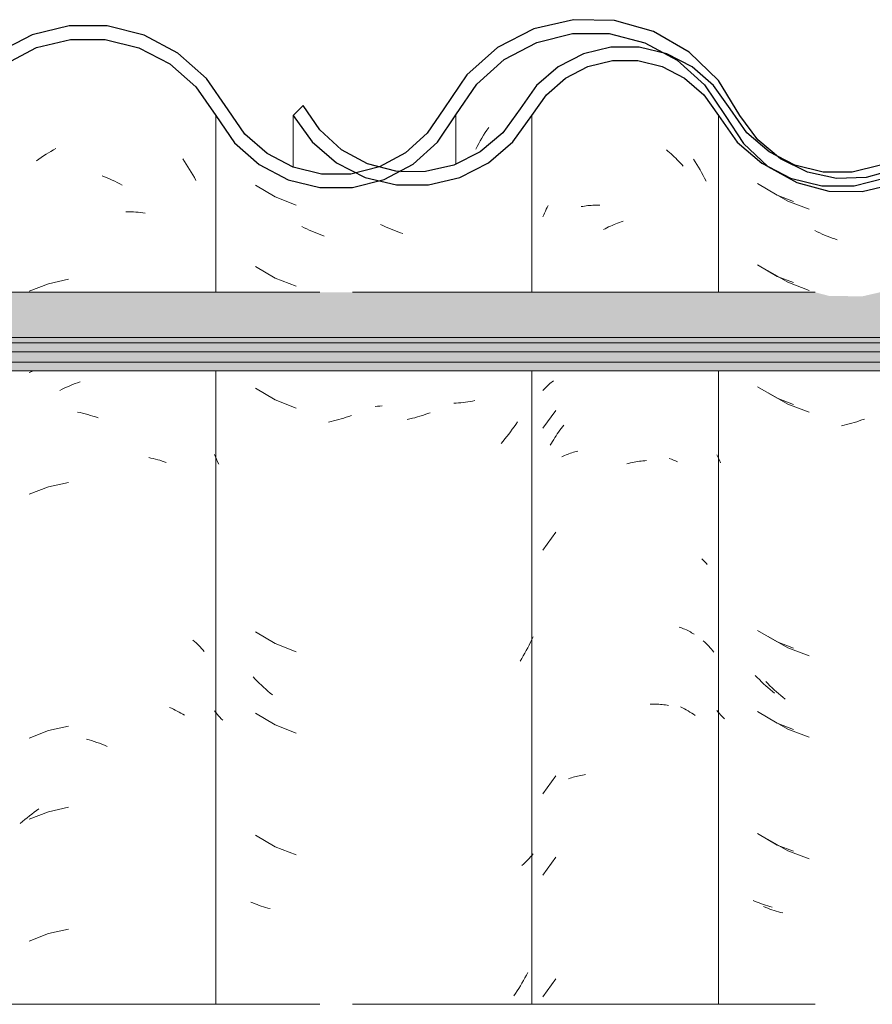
# Model space of a CAD drawing. Header units: metres. Extents: x -28.2 to 13.6, y -1.6 to 5.9.
# Tile 98 of 159: x 0.262 to 0.578, y 3.543 to 3.909. Entities that reach past the tile are written whole.
import ezdxf

# ---------------------------------------------------------------- set-up
doc = ezdxf.new("R2010")
doc.units = ezdxf.units.M
doc.layers.add('A-GLAZ-CWMG', color=7, linetype='Continuous', lineweight=5)
doc.layers.add('A-ROOF', color=7, linetype='Continuous', lineweight=5)
pattern_1 = [(50, (-14.575, 2.812), (0.364365, -0.031877), [0.0381, -0.4191]), (355, (-14.575, 2.812), (-0.070485, 0.382117), [0.03048, -0.33528]), (100.451, (-14.545, 2.81), (0.293886, 0.35023), [0.03238, -0.35618]), (46.184, (-14.575, 2.914), (0.54216, -0.084084), [0.05715, -0.62865]), (96.636, (-14.53, 2.907), (0.474805, 0.494854), [0.04857, -0.53427]), (351.184, (-14.575, 2.914), (0.47481, 0.494846), [0.04572, -0.50292]), (21, (-14.524, 2.888), (0.303226, -0.204528), [0.0381, -0.4191]), (326, (-14.524, 2.888), (0.123607, 0.368379), [0.03048, -0.33528]), (71.451, (-14.499, 2.871), (0.426833, 0.163839), [0.03238, -0.35618]), (37.5, (-14.575, 2.812), (0.0061807, 0.1691082), [0.01676, -0.31445, 0.01676, -0.3236, -0.33655]), (37.5, (-14.575, 2.812), (0.0061807, 0.1691082), [-0.67158, 0.01676, -0.31979]), (7.5, (-14.575, 2.812), (0.1336414, 0.200358), [0.01676, -0.17729, 0.01676, -0.30683, -0.12827]), (7.5, (-14.575, 2.812), (0.1336414, 0.200358), [-0.51765, 0.01676, -0.11151]), (327.5, (-14.688, 2.812), (0.2711816, -0.0114606), [0.01676, -0.11024, 0.01676, -0.37948, -0.52578]), (327.5, (-14.688, 2.812), (0.2711816, -0.0114606), [-0.52324, 0.01676, -0.50902]), (317.5, (-14.739, 2.812), (0.296258, 0.050851), [0.01676, -0.14834, 0.01676, -0.24638, -0.37338]), (317.5, (-14.739, 2.812), (0.296258, 0.050851), [-0.42824, 0.01676, -0.35662])]

# ---------------------------------------------------------------- blocks, each defined once
blk = doc.blocks.new('FP_137-CASA 1')
at = {"layer": 'A-GLAZ-CWMG', "color": 9, "true_color": 0xc0c0c0}
for p, q in [((-20.7074, 3.85803), (-20.7065, 3.8586)), ((-20.7065, 3.8586), (-20.70559, 3.85916)), ((-20.70559, 3.85916), (-20.70467, 3.8597)), ((-20.70467, 3.8597), (-20.70375, 3.86022)), ((-20.70375, 3.86022), (-20.70282, 3.86072)), ((-20.71008, 3.8562), (-20.7092, 3.85683)), ((-20.7092, 3.85683), (-20.7083, 3.85744)), ((-20.7083, 3.85744), (-20.7074, 3.85803)), ((-20.6558, 3.85689), (-20.65513, 3.85593)), ((-20.65513, 3.85593), (-20.65448, 3.85497)), ((-20.65448, 3.85497), (-20.65385, 3.85399)), ((-20.65385, 3.85399), (-20.65323, 3.853)), ((-20.65323, 3.853), (-20.65262, 3.852)), ((-20.65262, 3.852), (-20.65203, 3.85099)), ((-20.65203, 3.85099), (-20.65145, 3.84997)), ((-20.68574, 3.85068), (-20.68479, 3.8503)), ((-20.68479, 3.8503), (-20.68384, 3.8499)), ((-20.68384, 3.8499), (-20.6829, 3.84948)), ((-20.6829, 3.84948), (-20.68196, 3.84905)), ((-20.68196, 3.84905), (-20.68102, 3.8486)), ((-20.68102, 3.8486), (-20.68008, 3.84813)), ((-20.68008, 3.84813), (-20.67915, 3.84764)), ((-20.67915, 3.84764), (-20.67823, 3.84713)), ((-20.65145, 3.84997), (-20.65089, 3.84893)), ((-20.67684, 3.83732), (-20.67592, 3.83731)), ((-20.67592, 3.83731), (-20.67502, 3.83728)), ((-20.67502, 3.83728), (-20.67411, 3.83723)), ((-20.67411, 3.83723), (-20.67322, 3.83717)), ((-20.67322, 3.83717), (-20.67233, 3.83708)), ((-20.67233, 3.83708), (-20.67145, 3.83699)), ((-20.67145, 3.83699), (-20.67058, 3.83687)), ((-20.67058, 3.83687), (-20.66971, 3.83674)), ((-20.69814, 3.81224), (-20.70559, 3.81058)), ((-20.70559, 3.81058), (-20.7127, 3.80779)), ((-20.71118, 3.77825), (-20.7127, 3.77765)), ((-20.70141, 3.77102), (-20.70048, 3.77148)), ((-20.70048, 3.77148), (-20.69953, 3.77192)), ((-20.69953, 3.77192), (-20.69859, 3.77234)), ((-20.69859, 3.77234), (-20.69764, 3.77275)), ((-20.69764, 3.77275), (-20.69669, 3.77313)), ((-20.69669, 3.77313), (-20.69574, 3.7735)), ((-20.69574, 3.7735), (-20.69479, 3.77385)), ((-20.69479, 3.77385), (-20.69384, 3.77418)), ((-20.69483, 3.76295), (-20.69387, 3.76275)), ((-20.69387, 3.76275), (-20.69292, 3.76252)), ((-20.69292, 3.76252), (-20.69196, 3.76228)), ((-20.69196, 3.76228), (-20.691, 3.76202)), ((-20.691, 3.76202), (-20.69005, 3.76174)), ((-20.69005, 3.76174), (-20.68909, 3.76144)), ((-20.68909, 3.76144), (-20.68813, 3.76113)), ((-20.68813, 3.76113), (-20.68718, 3.76079)), ((-20.66842, 3.74608), (-20.66757, 3.74591)), ((-20.66757, 3.74591), (-20.66673, 3.74572)), ((-20.66673, 3.74572), (-20.66591, 3.74551)), ((-20.66591, 3.74551), (-20.66509, 3.74529)), ((-20.66509, 3.74529), (-20.66428, 3.74506)), ((-20.66428, 3.74506), (-20.66348, 3.7448)), ((-20.66348, 3.7448), (-20.66269, 3.74454)), ((-20.66269, 3.74454), (-20.66191, 3.74425)), ((-20.70559, 3.73522), (-20.7127, 3.73244)), ((-20.69814, 3.73688), (-20.70559, 3.73522)), ((-20.65201, 3.67833), (-20.65143, 3.67784)), ((-20.65143, 3.67784), (-20.65087, 3.67735)), ((-20.65087, 3.67735), (-20.65032, 3.67684)), ((-20.65032, 3.67684), (-20.64979, 3.67632)), ((-20.64979, 3.67632), (-20.64928, 3.6758)), ((-20.64928, 3.6758), (-20.64878, 3.67526)), ((-20.64878, 3.67526), (-20.64829, 3.67471)), ((-20.64829, 3.67471), (-20.64782, 3.67416)), ((-20.66076, 3.65337), (-20.66001, 3.65305)), ((-20.66001, 3.65305), (-20.65927, 3.65272)), ((-20.65927, 3.65272), (-20.65855, 3.65237)), ((-20.65855, 3.65237), (-20.65784, 3.65201)), ((-20.65784, 3.65201), (-20.65713, 3.65164)), ((-20.65713, 3.65164), (-20.65645, 3.65125)), ((-20.65645, 3.65125), (-20.65577, 3.65085)), ((-20.65577, 3.65085), (-20.65511, 3.65043)), ((-20.69814, 3.64645), (-20.70559, 3.64479)), ((-20.70559, 3.64479), (-20.7127, 3.64201)), ((-20.6915, 3.64158), (-20.69054, 3.64131)), ((-20.69054, 3.64131), (-20.68959, 3.64103)), ((-20.68959, 3.64103), (-20.68863, 3.64072)), ((-20.68863, 3.64072), (-20.68768, 3.6404)), ((-20.68768, 3.6404), (-20.68672, 3.64005)), ((-20.68672, 3.64005), (-20.68577, 3.63969)), ((-20.68577, 3.63969), (-20.68482, 3.63931)), ((-20.68482, 3.63931), (-20.68387, 3.63891)), ((-20.70559, 3.61465), (-20.7127, 3.61187)), ((-20.71266, 3.61311), (-20.7118, 3.61378)), ((-20.7118, 3.61378), (-20.71093, 3.61444)), ((-20.71093, 3.61444), (-20.71005, 3.61508)), ((-20.71005, 3.61508), (-20.70916, 3.61571)), ((-20.69814, 3.61631), (-20.70559, 3.61465)), ((-20.71604, 3.61024), (-20.71521, 3.61098)), ((-20.71521, 3.61098), (-20.71437, 3.61171)), ((-20.71437, 3.61171), (-20.71352, 3.61241)), ((-20.71352, 3.61241), (-20.71266, 3.61311)), ((-20.69814, 3.5711), (-20.70559, 3.56943)), ((-20.70559, 3.56943), (-20.7127, 3.56665))]:
    blk.add_line(p, q, dxfattribs=at)
blk = doc.blocks.new('FP_145-CASA 1')
at = {"layer": 'A-GLAZ-CWMG', "color": 9, "true_color": 0xc0c0c0}
for p, q in [((-20.43862, 3.84547), (-20.43131, 3.84125)), ((-20.43131, 3.84125), (-20.42339, 3.83827)), ((-20.42044, 3.82989), (-20.42136, 3.83034)), ((-20.41952, 3.82945), (-20.42044, 3.82989)), ((-20.4186, 3.82903), (-20.41952, 3.82945)), ((-20.41767, 3.82863), (-20.4186, 3.82903)), ((-20.41674, 3.82824), (-20.41767, 3.82863)), ((-20.41581, 3.82788), (-20.41674, 3.82824)), ((-20.41487, 3.82752), (-20.41581, 3.82788)), ((-20.41393, 3.82719), (-20.41487, 3.82752)), ((-20.413, 3.82687), (-20.41393, 3.82719)), ((-20.43862, 3.81533), (-20.43131, 3.81111)), ((-20.43131, 3.81111), (-20.42339, 3.80813)), ((-20.43862, 3.77011), (-20.43131, 3.76589)), ((-20.43131, 3.76589), (-20.42339, 3.76292)), ((-20.40481, 3.75969), (-20.40575, 3.75938)), ((-20.40387, 3.76002), (-20.40481, 3.75969)), ((-20.40294, 3.76036), (-20.40387, 3.76002)), ((-20.41046, 3.75809), (-20.4114, 3.75789)), ((-20.40951, 3.75832), (-20.41046, 3.75809)), ((-20.40857, 3.75856), (-20.40951, 3.75832)), ((-20.40763, 3.75882), (-20.40857, 3.75856)), ((-20.40669, 3.75909), (-20.40763, 3.75882)), ((-20.40575, 3.75938), (-20.40669, 3.75909)), ((-20.43862, 3.67969), (-20.43131, 3.67547)), ((-20.43131, 3.67547), (-20.42339, 3.67249)), ((-20.43875, 3.66218), (-20.43951, 3.66297)), ((-20.43797, 3.66142), (-20.43875, 3.66218)), ((-20.43719, 3.66066), (-20.43797, 3.66142)), ((-20.4364, 3.65992), (-20.43719, 3.66066)), ((-20.43559, 3.65919), (-20.4364, 3.65992)), ((-20.43478, 3.65848), (-20.43559, 3.65919)), ((-20.43396, 3.65779), (-20.43478, 3.65848)), ((-20.43313, 3.65711), (-20.43396, 3.65779)), ((-20.43229, 3.65644), (-20.43313, 3.65711)), ((-20.43862, 3.64954), (-20.43131, 3.64532)), ((-20.43131, 3.64532), (-20.42339, 3.64235)), ((-20.43862, 3.60433), (-20.43131, 3.60011)), ((-20.43131, 3.60011), (-20.42339, 3.59713)), ((-20.43955, 3.57914), (-20.44031, 3.57945)), ((-20.43879, 3.57883), (-20.43955, 3.57914)), ((-20.43801, 3.57854), (-20.43879, 3.57883)), ((-20.43723, 3.57826), (-20.43801, 3.57854)), ((-20.43643, 3.578), (-20.43723, 3.57826)), ((-20.43563, 3.57775), (-20.43643, 3.578)), ((-20.43482, 3.57752), (-20.43563, 3.57775)), ((-20.434, 3.5773), (-20.43482, 3.57752)), ((-20.43317, 3.5771), (-20.434, 3.5773))]:
    blk.add_line(p, q, dxfattribs=at)
blk = doc.blocks.new('FP_146-CASA 1')
at = {"layer": 'A-GLAZ-CWMG', "color": 9, "true_color": 0xc0c0c0}
for p, q in [((-20.54481, 3.86464), (-20.54421, 3.86565)), ((-20.54421, 3.86565), (-20.54359, 3.86664)), ((-20.54359, 3.86664), (-20.54295, 3.86762)), ((-20.54295, 3.86762), (-20.5423, 3.86859)), ((-20.54655, 3.86156), (-20.54598, 3.8626)), ((-20.54598, 3.8626), (-20.5454, 3.86363)), ((-20.5454, 3.86363), (-20.54481, 3.86464)), ((-20.5471, 3.86051), (-20.54655, 3.86156)), ((-20.46635, 3.85685), (-20.46571, 3.85587)), ((-20.46571, 3.85587), (-20.46509, 3.85488)), ((-20.46509, 3.85488), (-20.46448, 3.85387)), ((-20.46448, 3.85387), (-20.46389, 3.85286)), ((-20.46389, 3.85286), (-20.46331, 3.85183)), ((-20.46331, 3.85183), (-20.46274, 3.8508)), ((-20.46274, 3.8508), (-20.46219, 3.84975)), ((-20.46219, 3.84975), (-20.46165, 3.84869)), ((-20.47532, 3.7457), (-20.47454, 3.74542)), ((-20.47454, 3.74542), (-20.47377, 3.74513)), ((-20.47377, 3.74513), (-20.473, 3.74482)), ((-20.473, 3.74482), (-20.47225, 3.7445)), ((-20.46272, 3.67813), (-20.46218, 3.67763)), ((-20.46218, 3.67763), (-20.46165, 3.67712)), ((-20.46165, 3.67712), (-20.46114, 3.6766)), ((-20.46114, 3.6766), (-20.46064, 3.67607)), ((-20.46064, 3.67607), (-20.46015, 3.67553)), ((-20.46015, 3.67553), (-20.45968, 3.67499)), ((-20.45968, 3.67499), (-20.45923, 3.67443)), ((-20.45923, 3.67443), (-20.45879, 3.67387)), ((-20.47113, 3.65356), (-20.47041, 3.65321)), ((-20.47041, 3.65321), (-20.4697, 3.65284)), ((-20.4697, 3.65284), (-20.469, 3.65246)), ((-20.469, 3.65246), (-20.46831, 3.65206)), ((-20.46831, 3.65206), (-20.46764, 3.65166)), ((-20.46764, 3.65166), (-20.46697, 3.65124)), ((-20.46697, 3.65124), (-20.46633, 3.65081)), ((-20.46633, 3.65081), (-20.46569, 3.65037))]:
    blk.add_line(p, q, dxfattribs=at)
blk = doc.blocks.new('FP_147-CASA 1')
at = {"layer": 'A-GLAZ-CWMG', "color": 9, "true_color": 0xc0c0c0}
for p, q in [((-20.62881, 3.84714), (-20.62155, 3.84283)), ((-20.62155, 3.84283), (-20.61367, 3.83976)), ((-20.61073, 3.83134), (-20.61164, 3.8318)), ((-20.60981, 3.8309), (-20.61073, 3.83134)), ((-20.60889, 3.83047), (-20.60981, 3.8309)), ((-20.60796, 3.83006), (-20.60889, 3.83047)), ((-20.60703, 3.82966), (-20.60796, 3.83006)), ((-20.6061, 3.82929), (-20.60703, 3.82966)), ((-20.60517, 3.82893), (-20.6061, 3.82929)), ((-20.60423, 3.82858), (-20.60517, 3.82893)), ((-20.60329, 3.82826), (-20.60423, 3.82858)), ((-20.62881, 3.817), (-20.62155, 3.81268)), ((-20.62155, 3.81268), (-20.61367, 3.80962)), ((-20.62881, 3.77178), (-20.62155, 3.76747)), ((-20.62155, 3.76747), (-20.61367, 3.7644)), ((-20.58355, 3.76511), (-20.58445, 3.76507)), ((-20.58265, 3.76516), (-20.58355, 3.76511)), ((-20.58176, 3.76523), (-20.58265, 3.76516)), ((-20.59981, 3.75967), (-20.60075, 3.75946)), ((-20.59887, 3.75991), (-20.59981, 3.75967)), ((-20.59793, 3.76016), (-20.59887, 3.75991)), ((-20.59699, 3.76043), (-20.59793, 3.76016)), ((-20.59605, 3.76071), (-20.59699, 3.76043)), ((-20.59511, 3.76101), (-20.59605, 3.76071)), ((-20.59417, 3.76133), (-20.59511, 3.76101)), ((-20.59323, 3.76167), (-20.59417, 3.76133)), ((-20.60075, 3.75946), (-20.60169, 3.75926)), ((-20.64364, 3.74631), (-20.64402, 3.74721)), ((-20.64325, 3.74542), (-20.64364, 3.74631)), ((-20.64284, 3.74453), (-20.64325, 3.74542)), ((-20.64243, 3.74365), (-20.64284, 3.74453)), ((-20.62881, 3.68136), (-20.62155, 3.67704)), ((-20.62155, 3.67704), (-20.61367, 3.67397)), ((-20.62894, 3.66386), (-20.62969, 3.66465)), ((-20.62817, 3.66308), (-20.62894, 3.66386)), ((-20.62739, 3.66231), (-20.62817, 3.66308)), ((-20.6266, 3.66156), (-20.62739, 3.66231)), ((-20.62581, 3.66082), (-20.6266, 3.66156)), ((-20.625, 3.6601), (-20.62581, 3.66082)), ((-20.62419, 3.65939), (-20.625, 3.6601)), ((-20.62336, 3.6587), (-20.62419, 3.65939)), ((-20.62253, 3.65803), (-20.62336, 3.6587)), ((-20.64355, 3.65145), (-20.64402, 3.65205)), ((-20.64306, 3.65085), (-20.64355, 3.65145)), ((-20.64256, 3.65027), (-20.64306, 3.65085)), ((-20.64204, 3.64969), (-20.64256, 3.65027)), ((-20.62881, 3.65121), (-20.62155, 3.6469)), ((-20.64151, 3.64912), (-20.64204, 3.64969)), ((-20.64096, 3.64857), (-20.64151, 3.64912)), ((-20.62155, 3.6469), (-20.61367, 3.64383)), ((-20.62881, 3.606), (-20.62155, 3.60168)), ((-20.62155, 3.60168), (-20.61367, 3.59862)), ((-20.62973, 3.58082), (-20.63048, 3.58115)), ((-20.62897, 3.5805), (-20.62973, 3.58082)), ((-20.62821, 3.5802), (-20.62897, 3.5805)), ((-20.62743, 3.57991), (-20.62821, 3.5802)), ((-20.62664, 3.57964), (-20.62743, 3.57991)), ((-20.62585, 3.57938), (-20.62664, 3.57964)), ((-20.62504, 3.57914), (-20.62585, 3.57938)), ((-20.62423, 3.57891), (-20.62504, 3.57914)), ((-20.6234, 3.57869), (-20.62423, 3.57891))]:
    blk.add_line(p, q, dxfattribs=at)
blk = doc.blocks.new('Rectangular Mullion - Telha Fibrocimento - Ondulada-2565197-CASA 1')
at = {"layer": 'A-GLAZ-CWMG', "true_color": 0x808080}
h = blk.add_hatch(dxfattribs=at)
h.set_pattern_fill('FP_4', color=8, style=0, pattern_type=2)
h.set_pattern_definition(pattern_1)
h.paths.add_polyline_path([(-20.58105, 3.84925), (-20.58702, 3.85024), (-20.58183, 3.8513), (-20.58135, 3.85003)])
h.paths.add_polyline_path([(-20.40376, 3.84479), (-20.39177, 3.8476), (-20.37986, 3.85407), (-20.3715, 3.86139), (-20.35749, 3.88151), (-20.34846, 3.88956), (-20.33783, 3.89525), (-20.32589, 3.89828), (-20.31288, 3.89817), (-20.30022, 3.89472), (-20.29124, 3.89013), (-20.28162, 3.88171), (-20.26684, 3.86263), (-20.25626, 3.85474), (-20.24405, 3.84978), (-20.24334, 3.85233), (-20.23919, 3.84914), (-20.23091, 3.84809), (-20.21796, 3.84973), (-20.21301, 3.85172), (-20.21392, 3.85426), (-20.21321, 3.85464), (-20.20737, 3.85771), (-20.20574, 3.85464), (-20.19464, 3.86308), (-20.18628, 3.87341), (-20.18993, 3.87548), (-20.18685, 3.88056), (-20.1985, 3.86618), (-20.20809, 3.85907), (-20.21912, 3.85462), (-20.23101, 3.85312), (-20.24405, 3.85517), (-20.25373, 3.85907), (-20.26359, 3.86652), (-20.27066, 3.87491), (-20.27451, 3.87332), (-20.28162, 3.88346), (-20.27873, 3.88611), (-20.28235, 3.88854), (-20.28624, 3.89002), (-20.28375, 3.88533), (-20.29124, 3.89192), (-20.2893, 3.89482), (-20.30256, 3.90091), (-20.31288, 3.90338), (-20.31415, 3.90072), (-20.31494, 3.90091), (-20.3278, 3.90091), (-20.34086, 3.89752), (-20.35142, 3.89205), (-20.36108, 3.88363), (-20.36191, 3.88363), (-20.36789, 3.87543), (-20.36732, 3.8748), (-20.36849, 3.87314), (-20.36943, 3.87314), (-20.37763, 3.86139), (-20.3845, 3.85538), (-20.39513, 3.84984), (-20.40802, 3.84697), (-20.41489, 3.84697), (-20.41264, 3.84966), (-20.41329, 3.84966), (-20.42409, 3.852), (-20.43421, 3.85704), (-20.44251, 3.86402), (-20.4501, 3.87466), (-20.45786, 3.88674), (-20.46797, 3.89657), (-20.48111, 3.90414), (-20.49762, 3.90826), (-20.51124, 3.90846), (-20.52553, 3.90514), (-20.53899, 3.89818), (-20.55035, 3.88808), (-20.56508, 3.86642), (-20.57486, 3.85823), (-20.58283, 3.85398), (-20.5877, 3.85235), (-20.58809, 3.85003), (-20.59151, 3.85178), (-20.59338, 3.8513), (-20.60494, 3.85141), (-20.61672, 3.8548), (-20.62451, 3.85886), (-20.63271, 3.86609), (-20.64703, 3.88678), (-20.65761, 3.8962), (-20.67207, 3.90331), (-20.68458, 3.90625), (-20.69788, 3.9063), (-20.71159, 3.90297), (-20.72413, 3.89645), (-20.73478, 3.88711), (-20.74916, 3.86653), (-20.75748, 3.85923), (-20.76692, 3.85426), (-20.77744, 3.85165), (-20.7889, 3.85179), (-20.80057, 3.85514), (-20.80887, 3.85963), (-20.81659, 3.86641), (-20.83092, 3.88685), (-20.84144, 3.89611), (-20.85556, 3.90302), (-20.86804, 3.90594), (-20.88132, 3.90596), (-20.89488, 3.90265), (-20.90728, 3.89619), (-20.91783, 3.88697), (-20.93221, 3.86663), (-20.94038, 3.85951), (-20.94998, 3.85454), (-20.96046, 3.85198), (-20.97172, 3.85209), (-20.98336, 3.85539), (-20.99131, 3.85951), (-20.99948, 3.86663), (-21.0119, 3.88412), (-21.02004, 3.8908), (-21.01951, 3.88412), (-21.01554, 3.88065), (-21.0031, 3.86313), (-20.99402, 3.85526), (-20.98172, 3.84936), (-20.97124, 3.84694), (-20.95976, 3.84697), (-20.94813, 3.84984), (-20.9375, 3.85538), (-20.92845, 3.8633), (-20.91408, 3.88363), (-20.90442, 3.89205), (-20.89308, 3.89793), (-20.88069, 3.90094), (-20.86738, 3.90077), (-20.85556, 3.89785), (-20.84424, 3.89192), (-20.83462, 3.88346), (-20.82031, 3.86303), (-20.81124, 3.85506), (-20.80057, 3.84949), (-20.78827, 3.84662), (-20.77689, 3.84663), (-20.76522, 3.84951), (-20.75455, 3.8551), (-20.7455, 3.86308), (-20.73087, 3.88388), (-20.72142, 3.8922), (-20.70998, 3.89818), (-20.69746, 3.90126), (-20.68378, 3.90106), (-20.6701, 3.89713), (-20.66063, 3.89216), (-20.65093, 3.88359), (-20.63658, 3.86288), (-20.62747, 3.85479), (-20.61482, 3.84866), (-20.60426, 3.84624), (-20.59282, 3.84628), (-20.5796, 3.85003), (-20.57034, 3.85498), (-20.56129, 3.86313), (-20.54672, 3.8846), (-20.53586, 3.8941), (-20.52447, 3.90015), (-20.51079, 3.90342), (-20.49568, 3.90289), (-20.48441, 3.90003), (-20.47239, 3.89356), (-20.46225, 3.88435), (-20.45461, 3.87295), (-20.45097, 3.87295), (-20.44648, 3.86663), (-20.44325, 3.86381), (-20.44762, 3.86237), (-20.43831, 3.85951), (-20.44063, 3.85587), (-20.43772, 3.85356), (-20.42797, 3.84816), (-20.41607, 3.84498), (-20.40673, 3.84484)])
h.paths.add_polyline_path([(-20.06157, 3.84716), (-20.06157, 3.8486), (-20.06372, 3.84913), (-20.07478, 3.85436), (-20.08416, 3.85819), (-20.0936, 3.86529), (-20.1093, 3.88523), (-20.12091, 3.89379), (-20.13441, 3.89888), (-20.14635, 3.90039), (-20.14958, 3.9), (-20.15906, 3.89709), (-20.17009, 3.89073), (-20.17813, 3.88295), (-20.1684, 3.8898), (-20.15693, 3.89406), (-20.14446, 3.8952), (-20.13242, 3.89314), (-20.12322, 3.88947), (-20.11348, 3.88232), (-20.1003, 3.86529), (-20.09768, 3.86255), (-20.0905, 3.85638), (-20.08234, 3.85162), (-20.07218, 3.84829), (-20.06184, 3.84719)])
h.paths.add_polyline_path([(-20.23541, 3.85054), (-20.23899, 3.85255), (-20.23527, 3.85163)])
h.paths.add_polyline_path([(-20.26704, 3.86328), (-20.26906, 3.86977), (-20.26385, 3.86618), (-20.26684, 3.86346)])
h.paths.add_polyline_path([(-20.37545, 3.8633), (-20.37546, 3.86468), (-20.37621, 3.86397)])
at = {"layer": 'A-GLAZ-CWMG'}
for p, q in [((-20.6435, 3.80742), (-20.6435, 3.87295)), ((-20.55443, 3.87324), (-20.55443, 3.855)), ((-20.6435, 3.5432), (-20.6435, 3.77825))]:
    blk.add_line(p, q, dxfattribs=at)
at = {"layer": 'A-GLAZ-CWMG', "lineweight": 25, "flags": 128}
for points in [[(-20.63897, 3.87509), (-20.64703, 3.88678), (-20.65761, 3.8962), (-20.6701, 3.90281), (-20.68378, 3.90625), (-20.69788, 3.9063), (-20.71159, 3.90297), (-20.72413, 3.89645), (-20.73478, 3.88711), (-20.74293, 3.87548)], [(-20.44908, 3.873), (-20.45707, 3.88597), (-20.46797, 3.89657), (-20.48111, 3.90414), (-20.49568, 3.90822), (-20.51079, 3.90856), (-20.52553, 3.90514), (-20.53899, 3.89818), (-20.55035, 3.88808), (-20.55891, 3.87548)], [(-20.55443, 3.87324), (-20.54672, 3.8846), (-20.53653, 3.89375), (-20.52447, 3.90015), (-20.51124, 3.90342), (-20.49762, 3.90338), (-20.48441, 3.90003), (-20.47239, 3.89356), (-20.46225, 3.88435), (-20.45461, 3.87295)], [(-20.73857, 3.87301), (-20.73114, 3.88364), (-20.72142, 3.8922), (-20.70998, 3.89818), (-20.69746, 3.90126), (-20.68458, 3.90125), (-20.67207, 3.89816), (-20.66063, 3.89216), (-20.65093, 3.88359), (-20.6435, 3.87295)], [(-20.6435, 3.87295), (-20.63658, 3.86288), (-20.62747, 3.85479), (-20.61672, 3.84913), (-20.60494, 3.84624), (-20.59282, 3.84628), (-20.58105, 3.84925), (-20.57034, 3.85498), (-20.56129, 3.86313), (-20.55443, 3.87324)], [(-20.55891, 3.87548), (-20.56508, 3.86642), (-20.57321, 3.85911), (-20.58283, 3.85398), (-20.59338, 3.8513), (-20.60426, 3.85125), (-20.61484, 3.85382), (-20.62451, 3.85886), (-20.63271, 3.86609), (-20.63897, 3.87509)], [(-20.45461, 3.87295), (-20.44783, 3.86257), (-20.43877, 3.85414), (-20.42797, 3.84816), (-20.41607, 3.84498), (-20.40376, 3.84479), (-20.39177, 3.8476), (-20.3808, 3.85325), (-20.3715, 3.86139), (-20.3644, 3.87156)], [(-20.36793, 3.87548), (-20.37394, 3.86612), (-20.38199, 3.85847), (-20.39161, 3.853), (-20.40225, 3.85), (-20.41329, 3.84966), (-20.42409, 3.852), (-20.43402, 3.85688), (-20.44251, 3.86402), (-20.44908, 3.873)]]:
    blk.add_lwpolyline(points, dxfattribs=at)
at = {"layer": 'A-GLAZ-CWMG'}
for name in ['FP_146-CASA 1', 'FP_137-CASA 1', 'FP_147-CASA 1', 'FP_145-CASA 1']:
    blk.add_blockref(name, (0, 0), dxfattribs=at)
blk = doc.blocks.new('FP_152-CASA 1')
at = {"layer": 'A-GLAZ-CWMG', "color": 9, "true_color": 0xc0c0c0}
for p, q in [((-20.44255, 3.84772), (-20.43526, 3.84344)), ((-20.43526, 3.84344), (-20.42929, 3.84115)), ((-20.44255, 3.81758), (-20.43526, 3.8133)), ((-20.43526, 3.8133), (-20.42929, 3.81101)), ((-20.44255, 3.77237), (-20.43526, 3.76809)), ((-20.43526, 3.76809), (-20.42929, 3.76579)), ((-20.45718, 3.74608), (-20.45761, 3.74706)), ((-20.45673, 3.7451), (-20.45718, 3.74608)), ((-20.45627, 3.74414), (-20.45673, 3.7451)), ((-20.44255, 3.68194), (-20.43526, 3.67766)), ((-20.43526, 3.67766), (-20.42929, 3.67536)), ((-20.44267, 3.66444), (-20.44343, 3.66523)), ((-20.4419, 3.66366), (-20.44267, 3.66444)), ((-20.44112, 3.6629), (-20.4419, 3.66366)), ((-20.44033, 3.66215), (-20.44112, 3.6629)), ((-20.43953, 3.66142), (-20.44033, 3.66215)), ((-20.43872, 3.6607), (-20.43953, 3.66142)), ((-20.43791, 3.66), (-20.43872, 3.6607)), ((-20.43708, 3.65931), (-20.43791, 3.66)), ((-20.43625, 3.65864), (-20.43708, 3.65931)), ((-20.45717, 3.65165), (-20.45761, 3.65219)), ((-20.45672, 3.65111), (-20.45717, 3.65165)), ((-20.45625, 3.65059), (-20.45672, 3.65111)), ((-20.45577, 3.65007), (-20.45625, 3.65059)), ((-20.45528, 3.64957), (-20.45577, 3.65007)), ((-20.44255, 3.65179), (-20.43526, 3.64752)), ((-20.45478, 3.64907), (-20.45528, 3.64957)), ((-20.43526, 3.64752), (-20.42929, 3.64522)), ((-20.44255, 3.60658), (-20.43526, 3.6023)), ((-20.43526, 3.6023), (-20.42929, 3.60001)), ((-20.44347, 3.58139), (-20.44422, 3.58172)), ((-20.44271, 3.58108), (-20.44347, 3.58139)), ((-20.44194, 3.58079), (-20.44271, 3.58108)), ((-20.44116, 3.5805), (-20.44194, 3.58079)), ((-20.44037, 3.58023), (-20.44116, 3.5805)), ((-20.43957, 3.57998), (-20.44037, 3.58023)), ((-20.43876, 3.57974), (-20.43957, 3.57998)), ((-20.43795, 3.57951), (-20.43876, 3.57974)), ((-20.43712, 3.5793), (-20.43795, 3.57951))]:
    blk.add_line(p, q, dxfattribs=at)
blk = doc.blocks.new('FP_153-CASA 1')
at = {"layer": 'A-GLAZ-CWMG', "color": 9, "true_color": 0xc0c0c0}
for p, q in [((-20.4764, 3.86025), (-20.4758, 3.85975)), ((-20.4758, 3.85975), (-20.47521, 3.85925)), ((-20.47521, 3.85925), (-20.47462, 3.85873)), ((-20.47462, 3.85873), (-20.47404, 3.8582)), ((-20.47404, 3.8582), (-20.47346, 3.85767)), ((-20.47346, 3.85767), (-20.4729, 3.85712)), ((-20.4729, 3.85712), (-20.47234, 3.85656)), ((-20.47234, 3.85656), (-20.47178, 3.85598)), ((-20.47178, 3.85598), (-20.47123, 3.8554)), ((-20.47123, 3.8554), (-20.4707, 3.85481)), ((-20.4707, 3.85481), (-20.47017, 3.85421)), ((-20.5219, 3.83611), (-20.52159, 3.83681)), ((-20.52159, 3.83681), (-20.52128, 3.83751)), ((-20.52128, 3.83751), (-20.52095, 3.8382)), ((-20.52095, 3.8382), (-20.52061, 3.83889)), ((-20.52061, 3.83889), (-20.52027, 3.83956)), ((-20.50796, 3.83918), (-20.50737, 3.83929)), ((-20.50737, 3.83929), (-20.50676, 3.83939)), ((-20.50676, 3.83939), (-20.50616, 3.83947)), ((-20.50616, 3.83947), (-20.50554, 3.83955)), ((-20.50554, 3.83955), (-20.50492, 3.83961)), ((-20.50492, 3.83961), (-20.5043, 3.83966)), ((-20.5043, 3.83966), (-20.50367, 3.8397)), ((-20.50367, 3.8397), (-20.50304, 3.83973)), ((-20.50304, 3.83973), (-20.5024, 3.83974)), ((-20.5024, 3.83974), (-20.50176, 3.83974)), ((-20.50176, 3.83974), (-20.50112, 3.83973)), ((-20.5222, 3.83541), (-20.5219, 3.83611)), ((-20.49581, 3.83253), (-20.49514, 3.8328)), ((-20.49514, 3.8328), (-20.49447, 3.83305)), ((-20.49447, 3.83305), (-20.4938, 3.8333)), ((-20.4938, 3.8333), (-20.49313, 3.83353)), ((-20.49313, 3.83353), (-20.49246, 3.83374)), ((-20.49977, 3.83066), (-20.49911, 3.831)), ((-20.49911, 3.831), (-20.49846, 3.83133)), ((-20.49846, 3.83133), (-20.4978, 3.83165)), ((-20.4978, 3.83165), (-20.49714, 3.83196)), ((-20.49714, 3.83196), (-20.49647, 3.83225)), ((-20.49647, 3.83225), (-20.49581, 3.83253)), ((-20.51875, 3.77421), (-20.51832, 3.77454)), ((-20.5222, 3.77094), (-20.52186, 3.77133)), ((-20.52186, 3.77133), (-20.52151, 3.77172)), ((-20.52151, 3.77172), (-20.52115, 3.77209)), ((-20.52115, 3.77209), (-20.52078, 3.77247)), ((-20.52078, 3.77247), (-20.5204, 3.77283)), ((-20.5204, 3.77283), (-20.52, 3.77319)), ((-20.52, 3.77319), (-20.5196, 3.77354)), ((-20.5196, 3.77354), (-20.51918, 3.77388)), ((-20.51918, 3.77388), (-20.51875, 3.77421)), ((-20.5174, 3.76359), (-20.5222, 3.75695)), ((-20.51637, 3.75554), (-20.5159, 3.7562)), ((-20.5159, 3.7562), (-20.51541, 3.75685)), ((-20.51541, 3.75685), (-20.51491, 3.7575)), ((-20.51491, 3.7575), (-20.51441, 3.75813)), ((-20.51862, 3.75209), (-20.51819, 3.7528)), ((-20.51819, 3.7528), (-20.51775, 3.7535)), ((-20.51775, 3.7535), (-20.5173, 3.75419)), ((-20.5173, 3.75419), (-20.51684, 3.75487)), ((-20.51684, 3.75487), (-20.51637, 3.75554)), ((-20.51945, 3.75066), (-20.51904, 3.75138)), ((-20.51904, 3.75138), (-20.51862, 3.75209)), ((-20.51513, 3.74633), (-20.51463, 3.74658)), ((-20.51463, 3.74658), (-20.51412, 3.74682)), ((-20.51412, 3.74682), (-20.5136, 3.74705)), ((-20.5136, 3.74705), (-20.51307, 3.74726)), ((-20.51307, 3.74726), (-20.51254, 3.74747)), ((-20.51254, 3.74747), (-20.512, 3.74767)), ((-20.512, 3.74767), (-20.51145, 3.74785)), ((-20.51145, 3.74785), (-20.51089, 3.74803)), ((-20.51089, 3.74803), (-20.51033, 3.74819)), ((-20.51033, 3.74819), (-20.50976, 3.74835)), ((-20.50976, 3.74835), (-20.50918, 3.74849)), ((-20.49106, 3.74372), (-20.49039, 3.7439)), ((-20.49039, 3.7439), (-20.48972, 3.74406)), ((-20.48972, 3.74406), (-20.48905, 3.74422)), ((-20.48905, 3.74422), (-20.48838, 3.74435)), ((-20.48838, 3.74435), (-20.48772, 3.74448)), ((-20.48772, 3.74448), (-20.48705, 3.74459)), ((-20.48705, 3.74459), (-20.48639, 3.74469)), ((-20.48639, 3.74469), (-20.48572, 3.74478)), ((-20.48572, 3.74478), (-20.48506, 3.74486)), ((-20.48506, 3.74486), (-20.48441, 3.74492)), ((-20.48441, 3.74492), (-20.48375, 3.74497)), ((-20.5174, 3.71838), (-20.5222, 3.71173)), ((-20.46321, 3.70845), (-20.46285, 3.70812)), ((-20.46285, 3.70812), (-20.46251, 3.70779)), ((-20.46251, 3.70779), (-20.46217, 3.70744)), ((-20.46217, 3.70744), (-20.46184, 3.7071)), ((-20.46184, 3.7071), (-20.46152, 3.70674)), ((-20.46152, 3.70674), (-20.46122, 3.70638)), ((-20.47162, 3.68318), (-20.47108, 3.68299)), ((-20.47108, 3.68299), (-20.47054, 3.68279)), ((-20.47054, 3.68279), (-20.47001, 3.68257)), ((-20.47001, 3.68257), (-20.46949, 3.68235)), ((-20.46949, 3.68235), (-20.46898, 3.68212)), ((-20.46898, 3.68212), (-20.46848, 3.68187)), ((-20.46848, 3.68187), (-20.46798, 3.68162)), ((-20.46798, 3.68162), (-20.46749, 3.68136)), ((-20.46749, 3.68136), (-20.46702, 3.68109)), ((-20.46702, 3.68109), (-20.46655, 3.68081)), ((-20.46655, 3.68081), (-20.46609, 3.68052)), ((-20.4824, 3.65461), (-20.48176, 3.65462)), ((-20.48176, 3.65462), (-20.48111, 3.65462)), ((-20.48111, 3.65462), (-20.48048, 3.6546)), ((-20.48048, 3.6546), (-20.47984, 3.65458)), ((-20.47984, 3.65458), (-20.47921, 3.65454)), ((-20.47921, 3.65454), (-20.47859, 3.65449)), ((-20.47859, 3.65449), (-20.47797, 3.65443)), ((-20.47797, 3.65443), (-20.47736, 3.65436)), ((-20.47736, 3.65436), (-20.47675, 3.65428)), ((-20.47675, 3.65428), (-20.47615, 3.65418)), ((-20.47615, 3.65418), (-20.47555, 3.65407)), ((-20.50872, 3.62803), (-20.50814, 3.62815)), ((-20.50814, 3.62815), (-20.50754, 3.62826)), ((-20.50754, 3.62826), (-20.50694, 3.62836)), ((-20.50694, 3.62836), (-20.50633, 3.62845)), ((-20.5174, 3.62795), (-20.5222, 3.6213)), ((-20.51265, 3.62685), (-20.51211, 3.62705)), ((-20.51211, 3.62705), (-20.51157, 3.62724)), ((-20.51157, 3.62724), (-20.51101, 3.62742)), ((-20.51101, 3.62742), (-20.51045, 3.62759)), ((-20.51045, 3.62759), (-20.50988, 3.62774)), ((-20.50988, 3.62774), (-20.50931, 3.62789)), ((-20.50931, 3.62789), (-20.50872, 3.62803)), ((-20.5174, 3.59781), (-20.5222, 3.59116)), ((-20.5174, 3.55259), (-20.5222, 3.54595))]:
    blk.add_line(p, q, dxfattribs=at)
blk = doc.blocks.new('FP_154-CASA 1')
at = {"layer": 'A-GLAZ-CWMG', "color": 9, "true_color": 0xc0c0c0}
for p, q in [((-20.58155, 3.83214), (-20.58247, 3.83258)), ((-20.58063, 3.83171), (-20.58155, 3.83214)), ((-20.57971, 3.83129), (-20.58063, 3.83171)), ((-20.57878, 3.8309), (-20.57971, 3.83129)), ((-20.57785, 3.83052), (-20.57878, 3.8309)), ((-20.57691, 3.83016), (-20.57785, 3.83052)), ((-20.57598, 3.82981), (-20.57691, 3.83016)), ((-20.57504, 3.82948), (-20.57598, 3.82981)), ((-20.5741, 3.82917), (-20.57504, 3.82948)), ((-20.54827, 3.76703), (-20.54913, 3.76688)), ((-20.54743, 3.76721), (-20.54827, 3.76703)), ((-20.55438, 3.76627), (-20.55528, 3.76622)), ((-20.55349, 3.76633), (-20.55438, 3.76627)), ((-20.55261, 3.76641), (-20.55349, 3.76633)), ((-20.55173, 3.7665), (-20.55261, 3.76641)), ((-20.55085, 3.76661), (-20.55173, 3.7665)), ((-20.54999, 3.76674), (-20.55085, 3.76661)), ((-20.54913, 3.76688), (-20.54999, 3.76674)), ((-20.57156, 3.76041), (-20.5725, 3.76019)), ((-20.57062, 3.76064), (-20.57156, 3.76041)), ((-20.56968, 3.76088), (-20.57062, 3.76064)), ((-20.56873, 3.76115), (-20.56968, 3.76088)), ((-20.56779, 3.76143), (-20.56873, 3.76115)), ((-20.56685, 3.76173), (-20.56779, 3.76143)), ((-20.56591, 3.76204), (-20.56685, 3.76173)), ((-20.56498, 3.76237), (-20.56591, 3.76204)), ((-20.56404, 3.76272), (-20.56498, 3.76237)), ((-20.53354, 3.75656), (-20.5342, 3.75566)), ((-20.53289, 3.75747), (-20.53354, 3.75656)), ((-20.53226, 3.7584), (-20.53289, 3.75747)), ((-20.53164, 3.75934), (-20.53226, 3.7584)), ((-20.53625, 3.75302), (-20.53696, 3.75216)), ((-20.53556, 3.75388), (-20.53625, 3.75302)), ((-20.53487, 3.75476), (-20.53556, 3.75388)), ((-20.5342, 3.75566), (-20.53487, 3.75476)), ((-20.53696, 3.75216), (-20.53768, 3.75132)), ((-20.52583, 3.6796), (-20.52631, 3.67856)), ((-20.5273, 3.67649), (-20.52781, 3.67548)), ((-20.52679, 3.67752), (-20.5273, 3.67649)), ((-20.52631, 3.67856), (-20.52679, 3.67752)), ((-20.52945, 3.67248), (-20.53002, 3.6715)), ((-20.52889, 3.67347), (-20.52945, 3.67248)), ((-20.52834, 3.67447), (-20.52889, 3.67347)), ((-20.52781, 3.67548), (-20.52834, 3.67447)), ((-20.53002, 3.6715), (-20.53061, 3.67053)), ((-20.52581, 3.59901), (-20.52628, 3.59844)), ((-20.52942, 3.59523), (-20.52999, 3.59473)), ((-20.52886, 3.59574), (-20.52942, 3.59523)), ((-20.52832, 3.59626), (-20.52886, 3.59574)), ((-20.52779, 3.59679), (-20.52832, 3.59626)), ((-20.52727, 3.59733), (-20.52779, 3.59679)), ((-20.52677, 3.59788), (-20.52727, 3.59733)), ((-20.52628, 3.59844), (-20.52677, 3.59788)), ((-20.5294, 3.55199), (-20.52997, 3.55101)), ((-20.52884, 3.55298), (-20.5294, 3.55199)), ((-20.5283, 3.55398), (-20.52884, 3.55298)), ((-20.52777, 3.55499), (-20.5283, 3.55398)), ((-20.53177, 3.54814), (-20.5324, 3.5472)), ((-20.53116, 3.54908), (-20.53177, 3.54814)), ((-20.53056, 3.55004), (-20.53116, 3.54908)), ((-20.52997, 3.55101), (-20.53056, 3.55004)), ((-20.5324, 3.5472), (-20.53303, 3.54628))]:
    blk.add_line(p, q, dxfattribs=at)
blk = doc.blocks.new('Rectangular Mullion - Telha Fibrocimento - Ondulada-V148-CASA 1')
at = {"layer": 'A-GLAZ-CWMG', "true_color": 0x808080}
h = blk.add_hatch(dxfattribs=at)
h.set_pattern_fill('FP_4', color=8, style=0, pattern_type=2)
h.set_pattern_definition(pattern_1)
h.paths.add_polyline_path([(-20.02805, 3.84925), (-20.03402, 3.85024), (-20.02886, 3.85138), (-20.02835, 3.85003)])
h.paths.add_polyline_path([(-19.85076, 3.84479), (-19.83877, 3.8476), (-19.82621, 3.85464), (-19.8185, 3.86139), (-19.80449, 3.88151), (-19.79485, 3.88989), (-19.78483, 3.89525), (-19.77289, 3.89828), (-19.75988, 3.89817), (-19.74722, 3.89472), (-19.73824, 3.89013), (-19.72862, 3.88171), (-19.71384, 3.86263), (-19.70254, 3.85445), (-19.69105, 3.84978), (-19.69034, 3.85233), (-19.68619, 3.84914), (-19.67785, 3.8481), (-19.66496, 3.84973), (-19.66001, 3.85172), (-19.66092, 3.85426), (-19.66021, 3.85464), (-19.65437, 3.85771), (-19.65274, 3.85464), (-19.64164, 3.86308), (-19.63328, 3.87341), (-19.63693, 3.87548), (-19.63385, 3.88056), (-19.6455, 3.86618), (-19.65509, 3.85907), (-19.66612, 3.85462), (-19.67801, 3.85312), (-19.69105, 3.85517), (-19.70073, 3.85907), (-19.71059, 3.86652), (-19.71766, 3.87491), (-19.72151, 3.87332), (-19.72862, 3.88346), (-19.72573, 3.88611), (-19.72935, 3.88854), (-19.73324, 3.89002), (-19.73075, 3.88533), (-19.73824, 3.89192), (-19.7363, 3.89482), (-19.74956, 3.90091), (-19.75988, 3.90338), (-19.76115, 3.90072), (-19.76194, 3.90091), (-19.7748, 3.90091), (-19.78708, 3.89793), (-19.79842, 3.89205), (-19.80808, 3.88363), (-19.80891, 3.88363), (-19.81489, 3.87543), (-19.81432, 3.8748), (-19.81549, 3.87314), (-19.81643, 3.87314), (-19.82463, 3.86139), (-19.8315, 3.85538), (-19.84213, 3.84984), (-19.85502, 3.84697), (-19.86189, 3.84697), (-19.85964, 3.84966), (-19.86029, 3.84966), (-19.87285, 3.85287), (-19.88121, 3.85704), (-19.88951, 3.86402), (-19.8971, 3.87466), (-19.90407, 3.88597), (-19.91497, 3.89657), (-19.92811, 3.90414), (-19.94462, 3.90826), (-19.95824, 3.90846), (-19.97253, 3.90514), (-19.98599, 3.89818), (-19.99735, 3.88808), (-20.01208, 3.86642), (-20.02021, 3.85911), (-20.02983, 3.85398), (-20.0347, 3.85235), (-20.03509, 3.85003), (-20.03851, 3.85178), (-20.04038, 3.8513), (-20.05194, 3.85141), (-20.06372, 3.8548), (-20.07151, 3.85886), (-20.07971, 3.86609), (-20.09403, 3.88678), (-20.10461, 3.8962), (-20.11907, 3.90331), (-20.13158, 3.90625), (-20.14586, 3.90606), (-20.15859, 3.90297), (-20.17113, 3.89645), (-20.18178, 3.88711), (-20.18993, 3.87548), (-20.18661, 3.87301), (-20.1957, 3.86206), (-20.20599, 3.8551), (-20.20737, 3.85771), (-20.21222, 3.85463), (-20.21392, 3.85426), (-20.21317, 3.85165), (-20.2197, 3.84951), (-20.23101, 3.84808), (-20.24002, 3.84978), (-20.24334, 3.85233), (-20.24405, 3.84978), (-20.25772, 3.85583), (-20.26286, 3.85912), (-20.25626, 3.85402), (-20.24757, 3.84949), (-20.23527, 3.84662), (-20.22386, 3.84663), (-20.21222, 3.84951), (-20.20155, 3.8551), (-20.1925, 3.86308), (-20.17814, 3.88364), (-20.16842, 3.8922), (-20.15698, 3.89818), (-20.14446, 3.90126), (-20.13078, 3.90106), (-20.1171, 3.89713), (-20.10686, 3.89148), (-20.09768, 3.88325), (-20.08358, 3.86288), (-20.07447, 3.85479), (-20.06157, 3.8486), (-20.05126, 3.84624), (-20.03982, 3.84628), (-20.0266, 3.85003), (-20.01734, 3.85498), (-20.00829, 3.86313), (-19.99372, 3.8846), (-19.98353, 3.89375), (-19.97147, 3.90015), (-19.95779, 3.90342), (-19.94268, 3.90289), (-19.93141, 3.90003), (-19.91939, 3.89356), (-19.90925, 3.88435), (-19.90161, 3.87295), (-19.89797, 3.87295), (-19.89348, 3.86663), (-19.89025, 3.86381), (-19.89462, 3.86237), (-19.88531, 3.85951), (-19.88763, 3.85587), (-19.88472, 3.85356), (-19.87285, 3.84759), (-19.86307, 3.84498), (-19.85373, 3.84484)])
h.paths.add_polyline_path([(-20.37545, 3.8633), (-20.37621, 3.86397), (-20.37509, 3.86502)])
h.paths.add_polyline_path([(-20.4149, 3.84695), (-20.40676, 3.84697), (-20.39513, 3.84984), (-20.3845, 3.85538), (-20.37545, 3.8633), (-20.37361, 3.86663), (-20.36919, 3.87351), (-20.36849, 3.87314), (-20.36732, 3.8748), (-20.36784, 3.87561), (-20.36158, 3.88408), (-20.36108, 3.88363), (-20.35142, 3.89205), (-20.33783, 3.89848), (-20.32769, 3.90094), (-20.31347, 3.90109), (-20.31288, 3.90338), (-20.30022, 3.90035), (-20.2893, 3.89482), (-20.29124, 3.89192), (-20.2908, 3.89153), (-20.28375, 3.88533), (-20.28624, 3.89002), (-20.28098, 3.88802), (-20.27873, 3.88611), (-20.28162, 3.88346), (-20.27425, 3.87295), (-20.27046, 3.87502), (-20.26817, 3.87295), (-20.27792, 3.88685), (-20.28859, 3.89619), (-20.30256, 3.90302), (-20.31494, 3.90594), (-20.32832, 3.90596), (-20.34188, 3.90265), (-20.35428, 3.89619), (-20.36483, 3.88697), (-20.3808, 3.86524), (-20.38738, 3.85951), (-20.39698, 3.85454), (-20.40746, 3.85198), (-20.41886, 3.85213), (-20.43036, 3.85539), (-20.42398, 3.85198), (-20.41353, 3.84926), (-20.41489, 3.84697)])
h.paths.add_polyline_path([(-19.50857, 3.84716), (-19.50857, 3.8486), (-19.51072, 3.84913), (-19.52185, 3.85439), (-19.53116, 3.85819), (-19.5406, 3.86529), (-19.5563, 3.88523), (-19.56791, 3.89379), (-19.58141, 3.89888), (-19.59335, 3.90039), (-19.59985, 3.8992), (-19.60606, 3.89709), (-19.61709, 3.89073), (-19.62513, 3.88295), (-19.6154, 3.8898), (-19.60393, 3.89406), (-19.59146, 3.8952), (-19.57942, 3.89314), (-19.57022, 3.88947), (-19.56048, 3.88232), (-19.5473, 3.86529), (-19.54468, 3.86255), (-19.5375, 3.85638), (-19.52934, 3.85162), (-19.51918, 3.84829), (-19.50884, 3.84719)])
h.paths.add_polyline_path([(-20.57027, 3.84723), (-20.56462, 3.84723), (-20.55304, 3.85003), (-20.54059, 3.85704), (-20.53336, 3.86325), (-20.52088, 3.88065), (-20.5138, 3.88684), (-20.50548, 3.89117), (-20.49639, 3.8934), (-20.48645, 3.89325), (-20.47677, 3.89056), (-20.46961, 3.88684), (-20.46225, 3.88025), (-20.4501, 3.86313), (-20.44102, 3.85526), (-20.43997, 3.85526), (-20.44063, 3.85587), (-20.43877, 3.85965), (-20.44783, 3.86257), (-20.44349, 3.86402), (-20.44783, 3.86852), (-20.451, 3.87298), (-20.45461, 3.87295), (-20.4632, 3.88521), (-20.47239, 3.89356), (-20.47888, 3.89657), (-20.48703, 3.89842), (-20.49768, 3.89824), (-20.50719, 3.89592), (-20.51655, 3.89106), (-20.52451, 3.88412), (-20.53709, 3.86661), (-20.54672, 3.85887), (-20.55518, 3.85462), (-20.5658, 3.85218), (-20.57556, 3.85218), (-20.58292, 3.84878), (-20.57486, 3.84723), (-20.57034, 3.84723)])
h.paths.add_polyline_path([(-20.58105, 3.84925), (-20.58183, 3.8513), (-20.58572, 3.85003), (-20.58283, 3.84954)])
h.paths.add_polyline_path([(-20.58809, 3.85003), (-20.58723, 3.85286), (-20.58292, 3.85398), (-20.58809, 3.85557), (-20.59684, 3.86029), (-20.60496, 3.86763), (-20.61114, 3.87669), (-20.61482, 3.87295), (-20.60778, 3.86325), (-20.59684, 3.85451), (-20.59282, 3.85245)])
h.paths.add_polyline_path([(-19.68241, 3.85054), (-19.68599, 3.85255), (-19.68227, 3.85163)])
h.paths.add_polyline_path([(-20.23541, 3.85054), (-20.23527, 3.85163), (-20.23899, 3.85255), (-20.2359, 3.85081)])
h.paths.add_polyline_path([(-19.71404, 3.86328), (-19.71606, 3.86977), (-19.71085, 3.86618), (-19.71384, 3.86346)])
h.paths.add_polyline_path([(-20.26704, 3.86328), (-20.26359, 3.86641), (-20.26906, 3.86977), (-20.2673, 3.86411)])
h.paths.add_polyline_path([(-19.82245, 3.8633), (-19.82246, 3.86468), (-19.82321, 3.86397)])
at = {"layer": 'A-GLAZ-CWMG', "lineweight": 25}
blk.add_line((-20.61114, 3.87669), (-20.61482, 3.87295), dxfattribs=at)
at = {"layer": 'A-GLAZ-CWMG'}
for p, q in [((-20.61482, 3.87295), (-20.61482, 3.85382)), ((-20.52632, 3.87295), (-20.52632, 3.80742)), ((-20.4571, 3.87295), (-20.4571, 3.80742)), ((-20.52632, 3.77825), (-20.52632, 3.5432)), ((-20.4571, 3.77825), (-20.4571, 3.5432))]:
    blk.add_line(p, q, dxfattribs=at)
at = {"layer": 'A-GLAZ-CWMG', "lineweight": 25, "flags": 128}
for points in [[(-20.45277, 3.87548), (-20.4589, 3.88412), (-20.46687, 3.89106), (-20.47623, 3.89592), (-20.48645, 3.89842), (-20.49697, 3.89842), (-20.50719, 3.89592), (-20.51655, 3.89106), (-20.52451, 3.88412), (-20.53064, 3.87548)], [(-20.52632, 3.87295), (-20.52088, 3.88065), (-20.5138, 3.88684), (-20.50548, 3.89117), (-20.49639, 3.8934), (-20.48703, 3.8934), (-20.47793, 3.89117), (-20.46961, 3.88684), (-20.46254, 3.88065), (-20.4571, 3.87295)], [(-20.57531, 3.85218), (-20.57669, 3.85235), (-20.58723, 3.8551), (-20.59684, 3.86029), (-20.60496, 3.86763), (-20.61114, 3.87669)], [(-20.61482, 3.87295), (-20.60778, 3.86325), (-20.5987, 3.85546), (-20.58809, 3.85003), (-20.57652, 3.84723), (-20.56462, 3.84723), (-20.55304, 3.85003), (-20.54243, 3.85546), (-20.53336, 3.86325), (-20.52632, 3.87295)], [(-20.53064, 3.87548), (-20.53709, 3.86661), (-20.54543, 3.85952), (-20.55518, 3.85462), (-20.5658, 3.85218), (-20.57488, 3.85214)], [(-20.4571, 3.87295), (-20.4501, 3.86313), (-20.44102, 3.85526), (-20.43036, 3.84976), (-20.41872, 3.84694), (-20.40676, 3.84697), (-20.39513, 3.84984), (-20.3845, 3.85538), (-20.37545, 3.8633), (-20.36849, 3.87314)], [(-20.37293, 3.87548), (-20.37921, 3.86663), (-20.38738, 3.85951), (-20.39698, 3.85454), (-20.40746, 3.85198), (-20.41824, 3.85198), (-20.42872, 3.85454), (-20.43831, 3.85951), (-20.44648, 3.86663), (-20.45277, 3.87548)]]:
    blk.add_lwpolyline(points, dxfattribs=at)
at = {"layer": 'A-GLAZ-CWMG'}
for name in ['FP_153-CASA 1', 'FP_152-CASA 1', 'FP_154-CASA 1']:
    blk.add_blockref(name, (0, 0), dxfattribs=at)
blk = doc.blocks.new('LONGARINA_STEEL_FRAME1 - LONGARINA_STEEL_FRAME-2562852-CASA 1')
at = {"layer": 'A-ROOF', "true_color": 0x9fa09c}
h = blk.add_hatch(color=253, dxfattribs=at)
h.paths.add_polyline_path([(-18.46883, 3.79061), (-18.44504, 3.79061), (-18.44504, 3.80742), (-18.73807, 3.80742), (-18.74476, 3.80589), (-18.75707, 3.80607), (-18.76224, 3.80742), (-19.29107, 3.80742), (-19.29776, 3.80589), (-19.31007, 3.80607), (-19.31524, 3.80742), (-19.69754, 3.80742), (-19.69754, 3.79061), (-18.54683, 3.79061)])
h.paths.add_polyline_path([(-20.98504, 3.79061), (-19.73254, 3.79061), (-19.73254, 3.80742), (-19.84407, 3.80742), (-19.85076, 3.80589), (-19.86307, 3.80607), (-19.86824, 3.80742), (-20.39707, 3.80742), (-20.40376, 3.80589), (-20.41607, 3.80607), (-20.42124, 3.80742), (-20.98504, 3.80742)])
h = blk.add_hatch(color=253, dxfattribs=at)
h.paths.add_polyline_path([(-18.46883, 3.78863), (-18.44504, 3.78863), (-18.44504, 3.79061), (-19.69754, 3.79061), (-19.69754, 3.78863), (-18.54683, 3.78863)])
h.paths.add_polyline_path([(-20.96487, 3.78863), (-19.73254, 3.78863), (-19.73254, 3.79061), (-20.98504, 3.79061), (-20.98504, 3.78863)])
h = blk.add_hatch(color=253, dxfattribs=at)
h.paths.add_polyline_path([(-19.68869, 3.78537), (-18.44504, 3.78537), (-18.44504, 3.78863), (-19.69754, 3.78863), (-19.69754, 3.78537)])
h.paths.add_polyline_path([(-20.96487, 3.78537), (-19.73254, 3.78537), (-19.73254, 3.78863), (-20.98504, 3.78863), (-20.98504, 3.78537)])
h = blk.add_hatch(color=253, dxfattribs=at)
h.paths.add_polyline_path([(-18.44504, 3.78151), (-18.44504, 3.78537), (-19.69754, 3.78537), (-19.69754, 3.78151), (-18.46883, 3.78151)])
h.paths.add_polyline_path([(-20.96487, 3.78151), (-19.73254, 3.78151), (-19.73254, 3.78537), (-20.98504, 3.78537), (-20.98504, 3.78151)])
h = blk.add_hatch(color=253, dxfattribs=at)
h.paths.add_polyline_path([(-18.46883, 3.77825), (-18.44504, 3.77825), (-18.44504, 3.78151), (-19.69754, 3.78151), (-19.69754, 3.77825), (-18.47541, 3.77825)])
h.paths.add_polyline_path([(-20.98406, 3.77825), (-19.73254, 3.77825), (-19.73254, 3.78151), (-20.98504, 3.78151), (-20.98504, 3.77825)])
at = {"layer": 'A-ROOF'}
for p, q in [((-20.60494, 3.80742), (-20.98504, 3.80742)), ((-20.42124, 3.80742), (-20.59282, 3.80742)), ((-19.73254, 3.79061), (-20.98504, 3.79061)), ((-19.73254, 3.78863), (-20.98504, 3.78863)), ((-19.73254, 3.78537), (-20.98504, 3.78537)), ((-19.73254, 3.78151), (-20.98504, 3.78151)), ((-19.73254, 3.77825), (-20.98504, 3.77825)), ((-20.60494, 3.54319), (-20.98504, 3.54319)), ((-20.42124, 3.54319), (-20.59282, 3.54319))]:
    blk.add_line(p, q, dxfattribs=at)

msp = doc.modelspace()

# ---------------------------------------------------------------- block references
at = {"layer": 'A-GLAZ-CWMG'}
for name in ['Rectangular Mullion - Telha Fibrocimento - Ondulada-2565197-CASA 1', 'Rectangular Mullion - Telha Fibrocimento - Ondulada-V148-CASA 1']:
    msp.add_blockref(name, (20.9784, 0), dxfattribs=at)
at = {"layer": 'A-ROOF'}
msp.add_blockref('LONGARINA_STEEL_FRAME1 - LONGARINA_STEEL_FRAME-2562852-CASA 1', (20.9784, 0), dxfattribs=at)

doc.saveas('drawing.dxf')
